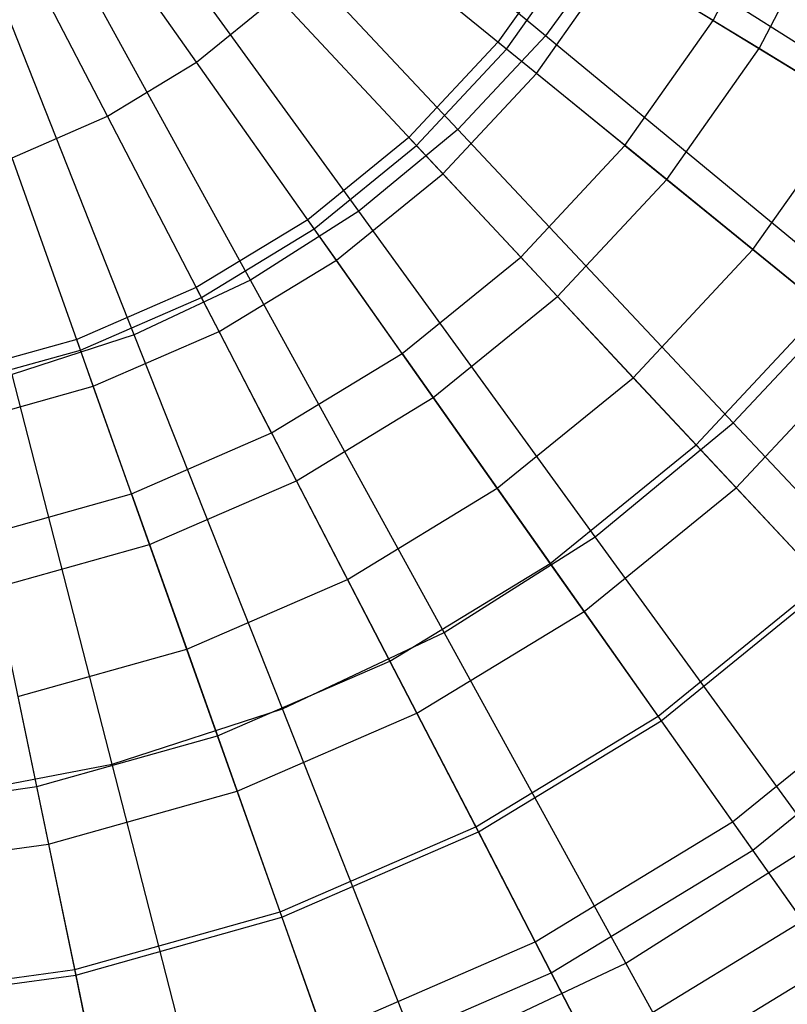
# Model space of a CAD drawing. Extents: x -12.2 to 12.8, y 0.1 to 12.5.
# Tile 44 of 66: x 5.562 to 6.2, y 4.173 to 4.991. Entities that reach past the tile are written whole.
import ezdxf

# ---------------------------------------------------------------- set-up
doc = ezdxf.new("R2010")
doc.units = 0
doc.header["$LTSCALE"] = 2.54
doc.layers.get('0').update_dxf_attribs({"color": 13, "linetype": 'CONTINUOUS'})

# ---------------------------------------------------------------- blocks, each defined once
blk = doc.blocks.new('GRUPUJ_1')
at = {"color": 0}
for p, q in [((18.20434, 4.90868, 17.97926), (17.94054, 5.12691, 18.05329)), ((18.20434, 4.90868, 17.97926), (17.94054, 5.12691, 18.05329)), ((18.13133, 4.83094, 17.97926), (17.89697, 5.08051, 18.05329)), ((18.13133, 4.83094, 17.97926), (17.89697, 5.08051, 18.05329)), ((18.04916, 4.76296, 17.97926), (17.84793, 5.03994, 18.05329)), ((18.04916, 4.76296, 17.97926), (17.84793, 5.03994, 18.05329)), ((18.34344, 4.92124, 7.61823), (18.40183, 5.03392, 7.61823)), ((18.34344, 4.92124, 7.61823), (18.40183, 5.03392, 7.61823)), ((17.91438, 4.88672, 14.10488), (17.82461, 5.0139, 14.30535)), ((17.91438, 4.88672, 14.10488), (17.82461, 5.0139, 14.30535)), ((18.38169, 4.89798, 13.53372), (18.44289, 5.01608, 13.53372)), ((18.38169, 4.89798, 13.53372), (18.44289, 5.01608, 13.53372)), ((17.95912, 4.70582, 17.97926), (17.79418, 5.00583, 18.05329)), ((17.95912, 4.70582, 17.97926), (17.79418, 5.00583, 18.05329)), ((18.17192, 4.89757, 13.84361), (18.04049, 5.00449, 14.10488)), ((18.17192, 4.89757, 13.84361), (18.04049, 5.00449, 14.10488)), ((18.22715, 4.99196, 7.52774), (18.16468, 4.90346, 7.52774)), ((18.26702, 4.99496, 17.97926), (18.20434, 4.90868, 17.97926)), ((18.26702, 4.99496, 17.97926), (18.20434, 4.90868, 17.97926)), ((18.5492, 4.81589, 17.87622), (18.26702, 4.99496, 17.97926)), ((18.5492, 4.81589, 17.87622), (18.26702, 4.99496, 17.97926)), ((18.17192, 4.89757, 13.84361), (18.23513, 4.98711, 13.84361)), ((18.17192, 4.89757, 13.84361), (18.23513, 4.98711, 13.84361)), ((18.38169, 4.89798, 13.53372), (18.23513, 4.98711, 13.84361)), ((18.38169, 4.89798, 13.53372), (18.23513, 4.98711, 13.84361)), ((17.86262, 4.66041, 17.97926), (17.73659, 4.97873, 18.05329)), ((17.86262, 4.66041, 17.97926), (17.73659, 4.97873, 18.05329)), ((17.8405, 4.84178, 14.10488), (17.76887, 4.98001, 14.30535)), ((17.8405, 4.84178, 14.10488), (17.76887, 4.98001, 14.30535)), ((18.19672, 4.87739, 7.49957), (18.26245, 4.9705, 7.49957)), ((18.19672, 4.87739, 7.49957), (18.26245, 4.9705, 7.49957)), ((18.34344, 4.92124, 7.61823), (18.26245, 4.9705, 7.49957)), ((18.34344, 4.92124, 7.61823), (18.26245, 4.9705, 7.49957)), ((17.91438, 4.88672, 14.10488), (17.98147, 4.94129, 14.10488)), ((17.91438, 4.88672, 14.10488), (17.98147, 4.94129, 14.10488)), ((18.09711, 4.81747, 13.84361), (17.98147, 4.94129, 14.10488)), ((18.09711, 4.81747, 13.84361), (17.98147, 4.94129, 14.10488)), ((18.27026, 4.81756, 7.61823), (18.34344, 4.92124, 7.61823)), ((18.27026, 4.81756, 7.61823), (18.34344, 4.92124, 7.61823)), ((18.34344, 4.92124, 7.61823), (18.46047, 4.85008, 7.76816)), ((18.34344, 4.92124, 7.61823), (18.46047, 4.85008, 7.76816)), ((18.20434, 4.90868, 17.97926), (18.13133, 4.83094, 17.97926)), ((18.20434, 4.90868, 17.97926), (18.13133, 4.83094, 17.97926)), ((18.46184, 4.69566, 17.87622), (18.20434, 4.90868, 17.97926)), ((18.46184, 4.69566, 17.87622), (18.20434, 4.90868, 17.97926)), ((18.16468, 4.90346, 7.52774), (18.09074, 4.82429, 7.52774)), ((18.19672, 4.87739, 7.49957), (18.16468, 4.90346, 7.52774)), ((18.19672, 4.87739, 7.49957), (18.16468, 4.90346, 7.52774)), ((18.09711, 4.81747, 13.84361), (18.17192, 4.89757, 13.84361)), ((18.09711, 4.81747, 13.84361), (18.17192, 4.89757, 13.84361)), ((18.30499, 4.78931, 13.53372), (18.17192, 4.89757, 13.84361)), ((18.30499, 4.78931, 13.53372), (18.17192, 4.89757, 13.84361)), ((18.30499, 4.78931, 13.53372), (18.38169, 4.89798, 13.53372)), ((18.30499, 4.78931, 13.53372), (18.38169, 4.89798, 13.53372)), ((18.52576, 4.81037, 13.17998), (18.38169, 4.89798, 13.53372)), ((18.52576, 4.81037, 13.17998), (18.38169, 4.89798, 13.53372)), ((17.8405, 4.84178, 14.10488), (17.91438, 4.88672, 14.10488)), ((17.8405, 4.84178, 14.10488), (17.91438, 4.88672, 14.10488)), ((18.01209, 4.7483, 13.84361), (17.91438, 4.88672, 14.10488)), ((18.01209, 4.7483, 13.84361), (17.91438, 4.88672, 14.10488)), ((18.11893, 4.7941, 7.49957), (18.19672, 4.87739, 7.49957)), ((18.11893, 4.7941, 7.49957), (18.19672, 4.87739, 7.49957)), ((18.27026, 4.81756, 7.61823), (18.19672, 4.87739, 7.49957)), ((18.27026, 4.81756, 7.61823), (18.19672, 4.87739, 7.49957)), ((18.3765, 4.73113, 7.76816), (18.46047, 4.85008, 7.76816)), ((18.3765, 4.73113, 7.76816), (18.46047, 4.85008, 7.76816)), ((17.76118, 4.80733, 14.10488), (17.8405, 4.84178, 14.10488)), ((17.76118, 4.80733, 14.10488), (17.8405, 4.84178, 14.10488)), ((17.91844, 4.69135, 13.84361), (17.8405, 4.84178, 14.10488)), ((17.91844, 4.69135, 13.84361), (17.8405, 4.84178, 14.10488)), ((18.13133, 4.83094, 17.97926), (18.04916, 4.76296, 17.97926)), ((18.13133, 4.83094, 17.97926), (18.04916, 4.76296, 17.97926)), ((18.36011, 4.58732, 17.87622), (18.13133, 4.83094, 17.97926)), ((18.36011, 4.58732, 17.87622), (18.13133, 4.83094, 17.97926)), ((18.09074, 4.82429, 7.52774), (18.00671, 4.75593, 7.52774)), ((18.01209, 4.7483, 13.84361), (18.09711, 4.81747, 13.84361)), ((18.01209, 4.7483, 13.84361), (18.09711, 4.81747, 13.84361)), ((18.11893, 4.7941, 7.49957), (18.09074, 4.82429, 7.52774)), ((18.11893, 4.7941, 7.49957), (18.09074, 4.82429, 7.52774)), ((18.2142, 4.6921, 13.53372), (18.09711, 4.81747, 13.84361)), ((18.2142, 4.6921, 13.53372), (18.09711, 4.81747, 13.84361)), ((18.18364, 4.72482, 7.61823), (18.27026, 4.81756, 7.61823)), ((18.18364, 4.72482, 7.61823), (18.27026, 4.81756, 7.61823)), ((18.27026, 4.81756, 7.61823), (18.3765, 4.73113, 7.76816)), ((18.27026, 4.81756, 7.61823), (18.3765, 4.73113, 7.76816)), ((17.81792, 4.64769, 13.84361), (17.76118, 4.80733, 14.10488)), ((17.81792, 4.64769, 13.84361), (17.76118, 4.80733, 14.10488)), ((18.03053, 4.72218, 7.49957), (18.11893, 4.7941, 7.49957)), ((18.03053, 4.72218, 7.49957), (18.11893, 4.7941, 7.49957)), ((18.18364, 4.72482, 7.61823), (18.11893, 4.7941, 7.49957)), ((18.18364, 4.72482, 7.61823), (18.11893, 4.7941, 7.49957)), ((18.2142, 4.6921, 13.53372), (18.30499, 4.78931, 13.53372)), ((18.2142, 4.6921, 13.53372), (18.30499, 4.78931, 13.53372)), ((18.43578, 4.6829, 13.17998), (18.30499, 4.78931, 13.53372)), ((18.43578, 4.6829, 13.17998), (18.30499, 4.78931, 13.53372)), ((18.04916, 4.76296, 17.97926), (17.95912, 4.70582, 17.97926)), ((18.04916, 4.76296, 17.97926), (17.95912, 4.70582, 17.97926)), ((18.2456, 4.49259, 17.87622), (18.04916, 4.76296, 17.97926)), ((18.2456, 4.49259, 17.87622), (18.04916, 4.76296, 17.97926)), ((18.00671, 4.75593, 7.52774), (17.91415, 4.69964, 7.52774)), ((18.03053, 4.72218, 7.49957), (18.00671, 4.75593, 7.52774)), ((18.03053, 4.72218, 7.49957), (18.00671, 4.75593, 7.52774)), ((17.91844, 4.69135, 13.84361), (18.01209, 4.7483, 13.84361)), ((17.91844, 4.69135, 13.84361), (18.01209, 4.7483, 13.84361)), ((18.11101, 4.60816, 13.53372), (18.01209, 4.7483, 13.84361)), ((18.11101, 4.60816, 13.53372), (18.01209, 4.7483, 13.84361)), ((18.27712, 4.62472, 7.76816), (18.3765, 4.73113, 7.76816)), ((18.27712, 4.62472, 7.76816), (18.3765, 4.73113, 7.76816)), ((18.3765, 4.73113, 7.76816), (18.4736, 4.65214, 7.91926)), ((18.3765, 4.73113, 7.76816), (18.4736, 4.65214, 7.91926)), ((17.93315, 4.66296, 7.49957), (18.03053, 4.72218, 7.49957)), ((17.93315, 4.66296, 7.49957), (18.03053, 4.72218, 7.49957)), ((18.0852, 4.64473, 7.61823), (18.03053, 4.72218, 7.49957)), ((18.0852, 4.64473, 7.61823), (18.03053, 4.72218, 7.49957)), ((18.0852, 4.64473, 7.61823), (18.18364, 4.72482, 7.61823)), ((18.0852, 4.64473, 7.61823), (18.18364, 4.72482, 7.61823)), ((18.18364, 4.72482, 7.61823), (18.27712, 4.62472, 7.76816)), ((18.18364, 4.72482, 7.61823), (18.27712, 4.62472, 7.76816)), ((17.95912, 4.70582, 17.97926), (17.86262, 4.66041, 17.97926)), ((17.95912, 4.70582, 17.97926), (17.86262, 4.66041, 17.97926)), ((18.12012, 4.41296, 17.87622), (17.95912, 4.70582, 17.97926)), ((18.12012, 4.41296, 17.87622), (17.95912, 4.70582, 17.97926)), ((17.91415, 4.69964, 7.52774), (17.81479, 4.65648, 7.52774)), ((17.93315, 4.66296, 7.49957), (17.91415, 4.69964, 7.52774)), ((17.93315, 4.66296, 7.49957), (17.91415, 4.69964, 7.52774)), ((18.36011, 4.58732, 17.87622), (18.46184, 4.69566, 17.87622)), ((18.36011, 4.58732, 17.87622), (18.46184, 4.69566, 17.87622)), ((17.81792, 4.64769, 13.84361), (17.91844, 4.69135, 13.84361)), ((17.81792, 4.64769, 13.84361), (17.91844, 4.69135, 13.84361)), ((17.99736, 4.53904, 13.53372), (17.91844, 4.69135, 13.84361)), ((17.99736, 4.53904, 13.53372), (17.91844, 4.69135, 13.84361)), ((18.11101, 4.60816, 13.53372), (18.2142, 4.6921, 13.53372)), ((18.11101, 4.60816, 13.53372), (18.2142, 4.6921, 13.53372)), ((18.32928, 4.56887, 13.17998), (18.2142, 4.6921, 13.53372)), ((18.32928, 4.56887, 13.17998), (18.2142, 4.6921, 13.53372)), ((18.32928, 4.56887, 13.17998), (18.43578, 4.6829, 13.17998)), ((18.32928, 4.56887, 13.17998), (18.43578, 4.6829, 13.17998)), ((17.82862, 4.61756, 7.49957), (17.93315, 4.66296, 7.49957)), ((17.82862, 4.61756, 7.49957), (17.93315, 4.66296, 7.49957)), ((17.97677, 4.57879, 7.61823), (17.93315, 4.66296, 7.49957)), ((17.97677, 4.57879, 7.61823), (17.93315, 4.66296, 7.49957)), ((17.81479, 4.65648, 7.52774), (17.71048, 4.62726, 7.52774)), ((17.86262, 4.66041, 17.97926), (17.76119, 4.62745, 17.97926)), ((17.86262, 4.66041, 17.97926), (17.76119, 4.62745, 17.97926)), ((17.82862, 4.61756, 7.49957), (17.81479, 4.65648, 7.52774)), ((17.82862, 4.61756, 7.49957), (17.81479, 4.65648, 7.52774)), ((17.98565, 4.34968, 17.87622), (17.86262, 4.66041, 17.97926)), ((17.98565, 4.34968, 17.87622), (17.86262, 4.66041, 17.97926)), ((17.71238, 4.61812, 13.84361), (17.81792, 4.64769, 13.84361)), ((17.71238, 4.61812, 13.84361), (17.81792, 4.64769, 13.84361)), ((17.87536, 4.48605, 13.53372), (17.81792, 4.64769, 13.84361)), ((17.87536, 4.48605, 13.53372), (17.81792, 4.64769, 13.84361)), ((18.36256, 4.53324, 7.91926), (18.4736, 4.65214, 7.91926)), ((18.36256, 4.53324, 7.91926), (18.4736, 4.65214, 7.91926)), ((17.97677, 4.57879, 7.61823), (18.0852, 4.64473, 7.61823)), ((17.97677, 4.57879, 7.61823), (18.0852, 4.64473, 7.61823)), ((18.0852, 4.64473, 7.61823), (18.16418, 4.53284, 7.76816)), ((18.0852, 4.64473, 7.61823), (18.16418, 4.53284, 7.76816)), ((17.84431, 4.30376, 17.87622), (17.76119, 4.62745, 17.97926)), ((17.84431, 4.30376, 17.87622), (17.76119, 4.62745, 17.97926)), ((18.16418, 4.53284, 7.76816), (18.27712, 4.62472, 7.76816)), ((18.16418, 4.53284, 7.76816), (18.27712, 4.62472, 7.76816)), ((18.27712, 4.62472, 7.76816), (18.36256, 4.53324, 7.91926)), ((18.27712, 4.62472, 7.76816), (18.36256, 4.53324, 7.91926)), ((17.71888, 4.58681, 7.49957), (17.82862, 4.61756, 7.49957)), ((17.71888, 4.58681, 7.49957), (17.82862, 4.61756, 7.49957)), ((17.86037, 4.52823, 7.61823), (17.82862, 4.61756, 7.49957)), ((17.86037, 4.52823, 7.61823), (17.82862, 4.61756, 7.49957)), ((17.99736, 4.53904, 13.53372), (18.11101, 4.60816, 13.53372)), ((17.99736, 4.53904, 13.53372), (18.11101, 4.60816, 13.53372)), ((18.20825, 4.4704, 13.17998), (18.11101, 4.60816, 13.53372)), ((18.20825, 4.4704, 13.17998), (18.11101, 4.60816, 13.53372)), ((18.2456, 4.49259, 17.87622), (18.36011, 4.58732, 17.87622)), ((18.2456, 4.49259, 17.87622), (18.36011, 4.58732, 17.87622)), ((18.57451, 4.359, 17.74906), (18.36011, 4.58732, 17.87622)), ((18.57451, 4.359, 17.74906), (18.36011, 4.58732, 17.87622)), ((17.86037, 4.52823, 7.61823), (17.97677, 4.57879, 7.61823)), ((17.86037, 4.52823, 7.61823), (17.97677, 4.57879, 7.61823)), ((17.97677, 4.57879, 7.61823), (18.03978, 4.45718, 7.76816)), ((17.97677, 4.57879, 7.61823), (18.03978, 4.45718, 7.76816)), ((18.20825, 4.4704, 13.17998), (18.32928, 4.56887, 13.17998)), ((18.20825, 4.4704, 13.17998), (18.32928, 4.56887, 13.17998)), ((18.4352, 4.45546, 12.80126), (18.32928, 4.56887, 13.17998)), ((18.4352, 4.45546, 12.80126), (18.32928, 4.56887, 13.17998)), ((17.87536, 4.48605, 13.53372), (17.99736, 4.53904, 13.53372)), ((17.87536, 4.48605, 13.53372), (17.99736, 4.53904, 13.53372)), ((18.07494, 4.38933, 13.17998), (17.99736, 4.53904, 13.53372)), ((18.07494, 4.38933, 13.17998), (17.99736, 4.53904, 13.53372)), ((18.03978, 4.45718, 7.76816), (18.16418, 4.53284, 7.76816)), ((18.03978, 4.45718, 7.76816), (18.16418, 4.53284, 7.76816)), ((18.16418, 4.53284, 7.76816), (18.23637, 4.43057, 7.91926)), ((18.16418, 4.53284, 7.76816), (18.23637, 4.43057, 7.91926)), ((18.23637, 4.43057, 7.91926), (18.36256, 4.53324, 7.91926)), ((18.23637, 4.43057, 7.91926), (18.36256, 4.53324, 7.91926)), ((18.36256, 4.53324, 7.91926), (18.43838, 4.45206, 8.08117)), ((18.36256, 4.53324, 7.91926), (18.43838, 4.45206, 8.08117)), ((17.73817, 4.49399, 7.61823), (17.86037, 4.52823, 7.61823)), ((17.73817, 4.49399, 7.61823), (17.86037, 4.52823, 7.61823)), ((17.86037, 4.52823, 7.61823), (17.90624, 4.39918, 7.76816)), ((17.86037, 4.52823, 7.61823), (17.90624, 4.39918, 7.76816)), ((18.12012, 4.41296, 17.87622), (18.2456, 4.49259, 17.87622)), ((18.12012, 4.41296, 17.87622), (18.2456, 4.49259, 17.87622)), ((18.4297, 4.2392, 17.74906), (18.2456, 4.49259, 17.87622)), ((18.4297, 4.2392, 17.74906), (18.2456, 4.49259, 17.87622)), ((17.74728, 4.45016, 13.53372), (17.87536, 4.48605, 13.53372)), ((17.74728, 4.45016, 13.53372), (17.87536, 4.48605, 13.53372)), ((17.93183, 4.32717, 13.17998), (17.87536, 4.48605, 13.53372)), ((17.93183, 4.32717, 13.17998), (17.87536, 4.48605, 13.53372)), ((18.07494, 4.38933, 13.17998), (18.20825, 4.4704, 13.17998)), ((18.07494, 4.38933, 13.17998), (18.20825, 4.4704, 13.17998)), ((18.29774, 4.34363, 12.80126), (18.20825, 4.4704, 13.17998)), ((18.29774, 4.34363, 12.80126), (18.20825, 4.4704, 13.17998)), ((17.90624, 4.39918, 7.76816), (18.03978, 4.45718, 7.76816)), ((17.90624, 4.39918, 7.76816), (18.03978, 4.45718, 7.76816)), ((18.03978, 4.45718, 7.76816), (18.09737, 4.34605, 7.91926)), ((18.03978, 4.45718, 7.76816), (18.09737, 4.34605, 7.91926)), ((17.78158, 4.28508, 13.17998), (17.74728, 4.45016, 13.53372)), ((17.78158, 4.28508, 13.17998), (17.74728, 4.45016, 13.53372)), ((18.29774, 4.34363, 12.80126), (18.4352, 4.45546, 12.80126)), ((18.29774, 4.34363, 12.80126), (18.4352, 4.45546, 12.80126)), ((18.30042, 4.33983, 8.08117), (18.43838, 4.45206, 8.08117)), ((18.30042, 4.33983, 8.08117), (18.43838, 4.45206, 8.08117)), ((18.09737, 4.34605, 7.91926), (18.23637, 4.43057, 7.91926)), ((18.09737, 4.34605, 7.91926), (18.23637, 4.43057, 7.91926)), ((18.23637, 4.43057, 7.91926), (18.30042, 4.33983, 8.08117)), ((18.23637, 4.43057, 7.91926), (18.30042, 4.33983, 8.08117)), ((17.98565, 4.34968, 17.87622), (18.12012, 4.41296, 17.87622)), ((17.98565, 4.34968, 17.87622), (18.12012, 4.41296, 17.87622)), ((18.27101, 4.13849, 17.74906), (18.12012, 4.41296, 17.87622)), ((18.27101, 4.13849, 17.74906), (18.12012, 4.41296, 17.87622)), ((17.76604, 4.3599, 7.76816), (17.90624, 4.39918, 7.76816)), ((17.76604, 4.3599, 7.76816), (17.90624, 4.39918, 7.76816)), ((17.90624, 4.39918, 7.76816), (17.94815, 4.28123, 7.91926)), ((17.90624, 4.39918, 7.76816), (17.94815, 4.28123, 7.91926)), ((17.93183, 4.32717, 13.17998), (18.07494, 4.38933, 13.17998)), ((17.93183, 4.32717, 13.17998), (18.07494, 4.38933, 13.17998)), ((18.14633, 4.25156, 12.80126), (18.07494, 4.38933, 13.17998)), ((18.14633, 4.25156, 12.80126), (18.07494, 4.38933, 13.17998)), ((18.35968, 4.25588, 8.26638), (18.50851, 4.37696, 8.26638)), ((18.35968, 4.25588, 8.26638), (18.50851, 4.37696, 8.26638)), ((17.76604, 4.3599, 7.76816), (17.7915, 4.23734, 7.91926)), ((17.76604, 4.3599, 7.76816), (17.7915, 4.23734, 7.91926)), ((18.37639, 4.23221, 12.4101), (18.52829, 4.35579, 12.4101)), ((18.37639, 4.23221, 12.4101), (18.52829, 4.35579, 12.4101)), ((17.84431, 4.30376, 17.87622), (17.98565, 4.34968, 17.87622)), ((17.84431, 4.30376, 17.87622), (17.98565, 4.34968, 17.87622)), ((17.94815, 4.28123, 7.91926), (18.09737, 4.34605, 7.91926)), ((17.94815, 4.28123, 7.91926), (18.09737, 4.34605, 7.91926)), ((18.10095, 4.05847, 17.74906), (17.98565, 4.34968, 17.87622)), ((18.10095, 4.05847, 17.74906), (17.98565, 4.34968, 17.87622)), ((18.09737, 4.34605, 7.91926), (18.14847, 4.24742, 8.08117)), ((18.09737, 4.34605, 7.91926), (18.14847, 4.24742, 8.08117)), ((18.14633, 4.25156, 12.80126), (18.29774, 4.34363, 12.80126)), ((18.14633, 4.25156, 12.80126), (18.29774, 4.34363, 12.80126)), ((18.37639, 4.23221, 12.4101), (18.29774, 4.34363, 12.80126)), ((18.37639, 4.23221, 12.4101), (18.29774, 4.34363, 12.80126)), ((18.14847, 4.24742, 8.08117), (18.30042, 4.33983, 8.08117)), ((18.14847, 4.24742, 8.08117), (18.30042, 4.33983, 8.08117)), ((18.30042, 4.33983, 8.08117), (18.35968, 4.25588, 8.26638)), ((18.30042, 4.33983, 8.08117), (18.35968, 4.25588, 8.26638)), ((17.78158, 4.28508, 13.17998), (17.93183, 4.32717, 13.17998)), ((17.78158, 4.28508, 13.17998), (17.93183, 4.32717, 13.17998)), ((17.98379, 4.18096, 12.80126), (17.93183, 4.32717, 13.17998)), ((17.98379, 4.18096, 12.80126), (17.93183, 4.32717, 13.17998)), ((17.69832, 4.27591, 17.87622), (17.84431, 4.30376, 17.87622)), ((17.69832, 4.27591, 17.87622), (17.84431, 4.30376, 17.87622)), ((17.9222, 4.00039, 17.74906), (17.84431, 4.30376, 17.87622)), ((17.9222, 4.00039, 17.74906), (17.84431, 4.30376, 17.87622)), ((17.62701, 4.26383, 13.17998), (17.78158, 4.28508, 13.17998)), ((17.62701, 4.26383, 13.17998), (17.78158, 4.28508, 13.17998)), ((17.81315, 4.13315, 12.80126), (17.78158, 4.28508, 13.17998)), ((17.81315, 4.13315, 12.80126), (17.78158, 4.28508, 13.17998)), ((17.7915, 4.23734, 7.91926), (17.94815, 4.28123, 7.91926)), ((17.7915, 4.23734, 7.91926), (17.94815, 4.28123, 7.91926)), ((17.94815, 4.28123, 7.91926), (17.98535, 4.17657, 8.08117)), ((17.94815, 4.28123, 7.91926), (17.98535, 4.17657, 8.08117)), ((18.19574, 4.15619, 8.26638), (18.35968, 4.25588, 8.26638)), ((18.19574, 4.15619, 8.26638), (18.35968, 4.25588, 8.26638)), ((18.35968, 4.25588, 8.26638), (18.41781, 4.17352, 8.49616)), ((18.35968, 4.25588, 8.26638), (18.41781, 4.17352, 8.49616)), ((17.98379, 4.18096, 12.80126), (18.14633, 4.25156, 12.80126)), ((17.98379, 4.18096, 12.80126), (18.14633, 4.25156, 12.80126)), ((17.98535, 4.17657, 8.08117), (18.14847, 4.24742, 8.08117)), ((17.98535, 4.17657, 8.08117), (18.14847, 4.24742, 8.08117)), ((18.20907, 4.13046, 12.4101), (18.14633, 4.25156, 12.80126)), ((18.20907, 4.13046, 12.4101), (18.14633, 4.25156, 12.80126)), ((18.14847, 4.24742, 8.08117), (18.19574, 4.15619, 8.26638)), ((18.14847, 4.24742, 8.08117), (18.19574, 4.15619, 8.26638)), ((17.63034, 4.21519, 7.91926), (17.7915, 4.23734, 7.91926)), ((17.63034, 4.21519, 7.91926), (17.7915, 4.23734, 7.91926)), ((17.7915, 4.23734, 7.91926), (17.8141, 4.12859, 8.08117)), ((17.7915, 4.23734, 7.91926), (17.8141, 4.12859, 8.08117)), ((18.27101, 4.13849, 17.74906), (18.4297, 4.2392, 17.74906)), ((18.27101, 4.13849, 17.74906), (18.4297, 4.2392, 17.74906)), ((18.20907, 4.13046, 12.4101), (18.37639, 4.23221, 12.4101)), ((18.20907, 4.13046, 12.4101), (18.37639, 4.23221, 12.4101)), ((18.44265, 4.13833, 12.01457), (18.37639, 4.23221, 12.4101)), ((18.44265, 4.13833, 12.01457), (18.37639, 4.23221, 12.4101)), ((17.81315, 4.13315, 12.80126), (17.98379, 4.18096, 12.80126)), ((17.81315, 4.13315, 12.80126), (17.98379, 4.18096, 12.80126)), ((18.02946, 4.05244, 12.4101), (17.98379, 4.18096, 12.80126)), ((18.02946, 4.05244, 12.4101), (17.98379, 4.18096, 12.80126)), ((17.8141, 4.12859, 8.08117), (17.98535, 4.17657, 8.08117)), ((17.8141, 4.12859, 8.08117), (17.98535, 4.17657, 8.08117)), ((17.98535, 4.17657, 8.08117), (18.01976, 4.07975, 8.26638)), ((17.98535, 4.17657, 8.08117), (18.01976, 4.07975, 8.26638)), ((18.24212, 4.06668, 8.49616), (18.41781, 4.17352, 8.49616)), ((18.24212, 4.06668, 8.49616), (18.41781, 4.17352, 8.49616)), ((18.01976, 4.07975, 8.26638), (18.19574, 4.15619, 8.26638)), ((18.01976, 4.07975, 8.26638), (18.19574, 4.15619, 8.26638)), ((18.19574, 4.15619, 8.26638), (18.24212, 4.06668, 8.49616)), ((18.19574, 4.15619, 8.26638), (18.24212, 4.06668, 8.49616)), ((18.10095, 4.05847, 17.74906), (18.27101, 4.13849, 17.74906)), ((18.10095, 4.05847, 17.74906), (18.27101, 4.13849, 17.74906)), ((18.26194, 4.02843, 12.01457), (18.44265, 4.13833, 12.01457)), ((18.26194, 4.02843, 12.01457), (18.44265, 4.13833, 12.01457)), ((18.40841, 3.88856, 17.60197), (18.27101, 4.13849, 17.74906)), ((18.40841, 3.88856, 17.60197), (18.27101, 4.13849, 17.74906)), ((17.6376, 4.10902, 12.80126), (17.81315, 4.13315, 12.80126)), ((17.6376, 4.10902, 12.80126), (17.81315, 4.13315, 12.80126)), ((17.8409, 3.99961, 12.4101), (17.81315, 4.13315, 12.80126)), ((17.8409, 3.99961, 12.4101), (17.81315, 4.13315, 12.80126)), ((18.02946, 4.05244, 12.4101), (18.20907, 4.13046, 12.4101)), ((18.02946, 4.05244, 12.4101), (18.20907, 4.13046, 12.4101)), ((18.26194, 4.02843, 12.01457), (18.20907, 4.13046, 12.4101)), ((18.26194, 4.02843, 12.01457), (18.20907, 4.13046, 12.4101)), ((17.63792, 4.10437, 8.08117), (17.8141, 4.12859, 8.08117)), ((17.63792, 4.10437, 8.08117), (17.8141, 4.12859, 8.08117)), ((17.8141, 4.12859, 8.08117), (17.83501, 4.02798, 8.26638)), ((17.8141, 4.12859, 8.08117), (17.83501, 4.02798, 8.26638))]:
    blk.add_line(p, q, dxfattribs=at)

msp = doc.modelspace()

# ---------------------------------------------------------------- block references
at = {"color": 0}
msp.add_blockref('GRUPUJ_1', (-12.20544, 0.06904, 0.25011), dxfattribs=at)

doc.saveas('drawing.dxf')
